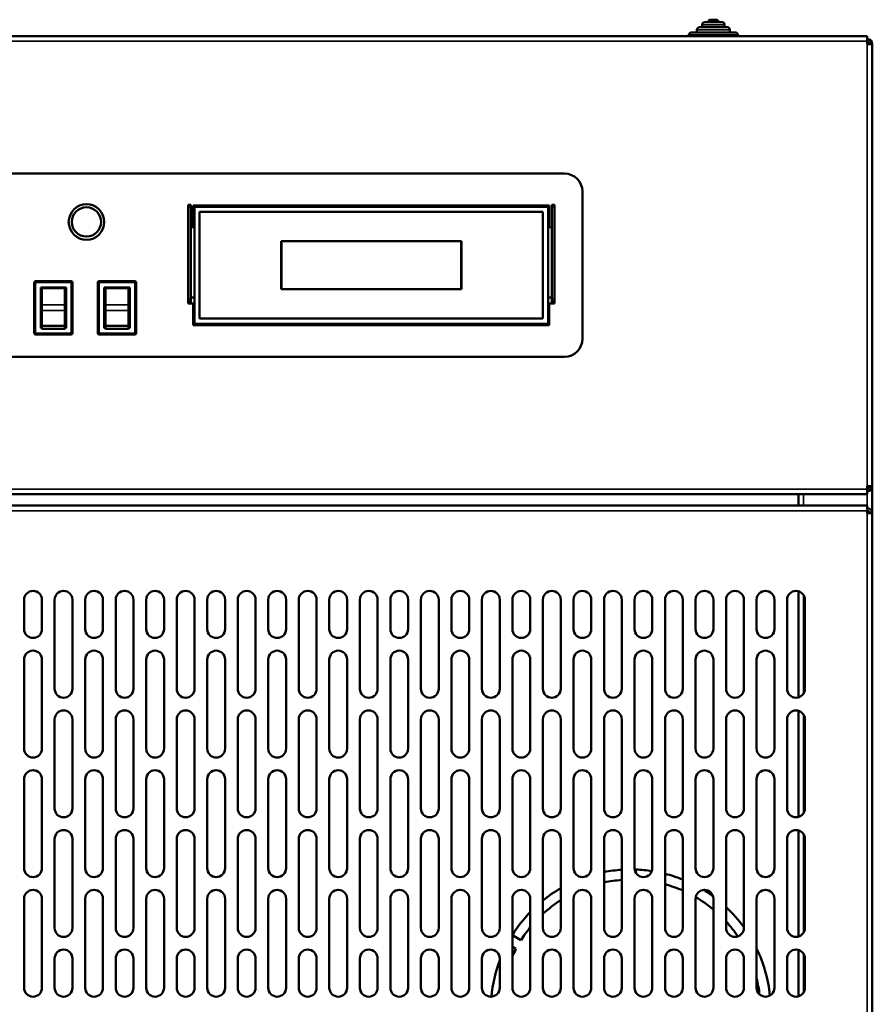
# Model space of a CAD drawing. Header units: millimetres. Extents: x -1845 to 7573, y -1484 to 1950.
# Tile 5 of 41: x -554 to -219, y 524 to 911. Entities that reach past the tile are written whole.
import ezdxf

# ---------------------------------------------------------------- set-up
doc = ezdxf.new("R2010")
doc.units = ezdxf.units.MM
doc.layers.add('Видимые тонкие (ГОСТ)', color=7, linetype='Continuous', lineweight=35)
doc.layers.add('Видимый контур (ГОСТ)', color=7, linetype='Continuous', lineweight=50)

msp = doc.modelspace()

# ---------------------------------------------------------------- linework, layer by layer
at = {"layer": 'Видимые тонкие (ГОСТ)'}
for p, q in [((-274.8, 906.67), (-287.8, 906.67)), ((-276.9, 908.67), (-285.7, 908.67)), ((-220.8, 902.17), (-864.8, 902.17)), ((-271.7, 904.67), (-290.9, 904.67)), ((-220.8, 727.27), (-220.8, 901.07)), ((-487.8, 836.94), (-486.8, 836.94)), ((-344.8, 836.94), (-343.8, 836.94)), ((-547.8, 807.42), (-548.3, 807.42)), ((-547.8, 807.92), (-547.8, 807.42)), ((-547.8, 807.42), (-533.8, 807.42)), ((-547.8, 787.42), (-547.8, 807.42)), ((-533.8, 807.42), (-533.8, 807.92)), ((-533.8, 807.42), (-533.8, 787.42)), ((-533.3, 807.42), (-533.8, 807.42)), ((-522.8, 807.42), (-523.3, 807.42)), ((-522.8, 807.92), (-522.8, 807.42)), ((-522.8, 807.42), (-508.8, 807.42)), ((-522.8, 787.42), (-522.8, 807.42)), ((-508.8, 807.42), (-508.8, 807.92)), ((-508.8, 807.42), (-508.8, 787.42)), ((-508.3, 807.42), (-508.8, 807.42)), ((-536.3, 798.62), (-545.3, 798.62)), ((-511.3, 798.62), (-520.3, 798.62)), ((-486.8, 800.94), (-487.8, 800.94)), ((-343.8, 800.94), (-344.8, 800.94)), ((-545.3, 796.35), (-536.3, 796.35)), ((-520.3, 796.35), (-511.3, 796.35)), ((-548.3, 787.42), (-547.8, 787.42)), ((-533.8, 787.42), (-547.8, 787.42)), ((-547.8, 787.42), (-547.8, 786.92)), ((-533.8, 786.92), (-533.8, 787.42)), ((-533.8, 787.42), (-533.3, 787.42)), ((-523.3, 787.42), (-522.8, 787.42)), ((-508.8, 787.42), (-522.8, 787.42)), ((-522.8, 787.42), (-522.8, 786.92)), ((-508.8, 786.92), (-508.8, 787.42)), ((-508.8, 787.42), (-508.3, 787.42)), ((-864.8, 726.17), (-220.8, 726.17)), ((-245.8, 724.17), (-245.8, 719.67)), ((-220.8, 719.67), (-220.8, 724.17)), ((-220.8, 717.67), (-864.8, 717.67)), ((-220.8, -575.82), (-220.8, 716.66)), ((-245.8, 684.47), (-245.8, 645.87)), ((-245.8, 637.47), (-245.8, 598.87)), ((-245.8, 590.47), (-245.8, 551.87)), ((-245.8, 543.47), (-245.8, 528.37))]:
    msp.add_line(p, q, dxfattribs=at)
at = {"layer": 'Видимый контур (ГОСТ)'}
for p, q in [((-284.7, 909.67), (-277.9, 909.67)), ((-282.4, 910.67), (-280.2, 910.67)), ((-289.9, 905.67), (-272.7, 905.67)), ((-287.8, 905.67), (-287.8, 906.67)), ((-286.8, 907.67), (-275.8, 907.67)), ((-285.7, 907.67), (-285.7, 908.67)), ((-276.9, 907.67), (-276.9, 908.67)), ((-274.8, 905.67), (-274.8, 906.67)), ((-864.8, 904.17), (-220.8, 904.17)), ((-290.9, 904.17), (-290.9, 904.67)), ((-271.7, 904.17), (-271.7, 904.67)), ((-220.8, 904.17), (-220.8, 902.17)), ((-220.8, 901.07), (-220.8, 902.17)), ((-220.8, 901.07), (-218.8, 901.07)), ((-218.8, 901.07), (-218.8, 727.27)), ((-578.3, 850.17), (-339.8, 850.17)), ((-332.8, 843.17), (-332.8, 785.17)), ((-487.8, 836.94), (-487.8, 837.94)), ((-486.8, 837.94), (-487.8, 837.94)), ((-487.8, 836.94), (-487.8, 800.94)), ((-486.8, 837.94), (-486.8, 836.94)), ((-486.8, 836.94), (-486.8, 800.94)), ((-485.8, 829.17), (-485.8, 837.67)), ((-485.8, 837.67), (-345.8, 837.67)), ((-485.3, 836.44), (-485.8, 836.44)), ((-485.3, 837.17), (-485.3, 837.67)), ((-346.3, 837.17), (-485.3, 837.17)), ((-485.3, 791.17), (-485.3, 837.17)), ((-346.3, 837.17), (-346.3, 837.67)), ((-346.3, 791.17), (-346.3, 837.17)), ((-345.8, 836.44), (-346.3, 836.44)), ((-345.8, 837.67), (-345.8, 829.17)), ((-344.8, 836.94), (-344.8, 837.94)), ((-343.8, 837.94), (-344.8, 837.94)), ((-344.8, 800.94), (-344.8, 836.94)), ((-343.8, 837.94), (-343.8, 836.94)), ((-343.8, 800.94), (-343.8, 836.94)), ((-483.3, 835.17), (-348.3, 835.17)), ((-483.3, 793.17), (-483.3, 835.17)), ((-348.3, 835.17), (-348.3, 793.17)), ((-486.8, 829.17), (-485.8, 829.17)), ((-345.8, 829.17), (-344.8, 829.17)), ((-451.23, 823.67), (-380.36, 823.67)), ((-451.23, 804.71), (-451.23, 823.67)), ((-451.13, 823.57), (-451.13, 804.81)), ((-380.46, 823.57), (-451.13, 823.57)), ((-380.46, 804.81), (-380.46, 823.57)), ((-380.36, 823.67), (-380.36, 804.71)), ((-548.3, 807.42), (-548.3, 787.42)), ((-533.8, 807.92), (-547.8, 807.92)), ((-545.8, 789.42), (-545.8, 805.42)), ((-545.8, 805.42), (-535.8, 805.42)), ((-545.3, 805.2), (-536.3, 805.2)), ((-545.3, 805.2), (-545.3, 798.62)), ((-536.3, 805.2), (-536.3, 798.62)), ((-535.8, 805.42), (-535.8, 789.42)), ((-533.3, 787.42), (-533.3, 807.42)), ((-523.3, 807.42), (-523.3, 787.42)), ((-508.8, 807.92), (-522.8, 807.92)), ((-520.8, 789.42), (-520.8, 805.42)), ((-520.8, 805.42), (-510.8, 805.42)), ((-520.3, 805.2), (-511.3, 805.2)), ((-520.3, 805.2), (-520.3, 798.62)), ((-511.3, 805.2), (-511.3, 798.62)), ((-510.8, 805.42), (-510.8, 789.42)), ((-508.3, 787.42), (-508.3, 807.42)), ((-486.8, 801.44), (-485.3, 801.44)), ((-380.36, 804.71), (-451.23, 804.71)), ((-451.13, 804.81), (-380.46, 804.81)), ((-346.3, 801.44), (-344.8, 801.44)), ((-545.3, 798.62), (-545.3, 796.35)), ((-536.3, 796.35), (-536.3, 798.62)), ((-520.3, 798.62), (-520.3, 796.35)), ((-511.3, 796.35), (-511.3, 798.62)), ((-487.8, 799.94), (-487.8, 800.94)), ((-487.8, 799.17), (-487.8, 799.94)), ((-487.8, 799.94), (-486.8, 799.94)), ((-485.8, 799.17), (-487.8, 799.17)), ((-486.8, 800.94), (-486.8, 799.94)), ((-486.8, 799.94), (-486.8, 799.17)), ((-485.8, 790.67), (-485.8, 799.17)), ((-343.8, 799.17), (-345.8, 799.17)), ((-345.8, 799.17), (-345.8, 790.67)), ((-344.8, 799.94), (-344.8, 800.94)), ((-344.8, 799.94), (-343.8, 799.94)), ((-344.8, 799.17), (-344.8, 799.94)), ((-343.8, 800.94), (-343.8, 799.94)), ((-343.8, 799.94), (-343.8, 799.17)), ((-545.3, 796.35), (-545.3, 790.39)), ((-536.3, 796.35), (-536.3, 790.39)), ((-520.3, 796.35), (-520.3, 790.39)), ((-511.3, 796.35), (-511.3, 790.39)), ((-545.3, 790.39), (-536.3, 790.39)), ((-545.3, 789.17), (-545.3, 790.39)), ((-536.3, 789.17), (-536.3, 790.39)), ((-520.3, 790.39), (-511.3, 790.39)), ((-520.3, 789.17), (-520.3, 790.39)), ((-511.3, 789.17), (-511.3, 790.39)), ((-345.8, 790.67), (-485.8, 790.67)), ((-346.3, 791.17), (-485.3, 791.17)), ((-485.3, 790.67), (-485.3, 791.17)), ((-348.3, 793.17), (-483.3, 793.17)), ((-346.3, 790.67), (-346.3, 791.17)), ((-547.8, 786.92), (-533.8, 786.92)), ((-545.3, 789.42), (-545.8, 789.42)), ((-536.3, 789.17), (-545.3, 789.17)), ((-535.8, 789.42), (-536.3, 789.42)), ((-522.8, 786.92), (-508.8, 786.92)), ((-520.3, 789.42), (-520.8, 789.42)), ((-511.3, 789.17), (-520.3, 789.17)), ((-510.8, 789.42), (-511.3, 789.42)), ((-339.8, 778.17), (-578.3, 778.17)), ((-220.8, 724.17), (-864.8, 724.17)), ((-247.8, 719.67), (-247.8, 724.17)), ((-220.8, 726.17), (-220.8, 727.27)), ((-218.8, 727.27), (-220.8, 727.27)), ((-220.8, 726.17), (-220.8, 724.17)), ((-218.8, 716.66), (-218.8, 727.27)), ((-864.8, 719.67), (-220.8, 719.67)), ((-220.8, 717.67), (-220.8, 719.67)), ((-220.8, 716.66), (-220.8, 717.67)), ((-220.8, 716.66), (-218.8, 716.66)), ((-218.8, 716.66), (-218.8, -575.82)), ((-247.8, 644.32), (-247.8, 686.03)), ((-552.3, 671.17), (-552.3, 682.67)), ((-545.3, 682.67), (-545.3, 671.17)), ((-540.3, 647.67), (-540.3, 682.67)), ((-533.3, 682.67), (-533.3, 647.67)), ((-528.3, 671.17), (-528.3, 682.67)), ((-521.3, 682.67), (-521.3, 671.17)), ((-516.3, 647.67), (-516.3, 682.67)), ((-509.3, 682.67), (-509.3, 647.67)), ((-504.3, 671.17), (-504.3, 682.67)), ((-497.3, 682.67), (-497.3, 671.17)), ((-492.3, 647.67), (-492.3, 682.67)), ((-485.3, 682.67), (-485.3, 647.67)), ((-480.3, 671.17), (-480.3, 682.67)), ((-473.3, 682.67), (-473.3, 671.17)), ((-468.3, 647.67), (-468.3, 682.67)), ((-461.3, 682.67), (-461.3, 647.67)), ((-456.3, 671.17), (-456.3, 682.67)), ((-449.3, 682.67), (-449.3, 671.17)), ((-444.3, 647.67), (-444.3, 682.67)), ((-437.3, 682.67), (-437.3, 647.67)), ((-432.3, 671.17), (-432.3, 682.67)), ((-425.3, 682.67), (-425.3, 671.17)), ((-420.3, 647.67), (-420.3, 682.67)), ((-413.3, 682.67), (-413.3, 647.67)), ((-408.3, 671.17), (-408.3, 682.67)), ((-401.3, 682.67), (-401.3, 671.17)), ((-396.3, 647.67), (-396.3, 682.67)), ((-389.3, 682.67), (-389.3, 647.67)), ((-384.3, 671.17), (-384.3, 682.67)), ((-377.3, 682.67), (-377.3, 671.17)), ((-372.3, 647.67), (-372.3, 682.67)), ((-365.3, 682.67), (-365.3, 647.67)), ((-360.3, 671.17), (-360.3, 682.67)), ((-353.3, 682.67), (-353.3, 671.17)), ((-348.3, 647.67), (-348.3, 682.67)), ((-341.3, 682.67), (-341.3, 647.67)), ((-336.3, 671.17), (-336.3, 682.67)), ((-329.3, 682.67), (-329.3, 671.17)), ((-324.3, 647.67), (-324.3, 682.67)), ((-317.3, 682.67), (-317.3, 647.67)), ((-312.3, 671.17), (-312.3, 682.67)), ((-305.3, 682.67), (-305.3, 671.17)), ((-300.3, 647.67), (-300.3, 682.67)), ((-293.3, 682.67), (-293.3, 647.67)), ((-288.3, 671.17), (-288.3, 682.67)), ((-281.3, 682.67), (-281.3, 671.17)), ((-276.3, 647.67), (-276.3, 682.67)), ((-269.3, 682.67), (-269.3, 647.67)), ((-264.3, 671.17), (-264.3, 682.67)), ((-257.3, 682.67), (-257.3, 671.17)), ((-252.3, 647.67), (-252.3, 682.67)), ((-245.3, 682.67), (-245.3, 647.67)), ((-552.3, 624.17), (-552.3, 659.17)), ((-545.3, 659.17), (-545.3, 624.17)), ((-528.3, 624.17), (-528.3, 659.17)), ((-521.3, 659.17), (-521.3, 624.17)), ((-504.3, 624.17), (-504.3, 659.17)), ((-497.3, 659.17), (-497.3, 624.17)), ((-480.3, 624.17), (-480.3, 659.17)), ((-473.3, 659.17), (-473.3, 624.17)), ((-456.3, 624.17), (-456.3, 659.17)), ((-449.3, 659.17), (-449.3, 624.17)), ((-432.3, 624.17), (-432.3, 659.17)), ((-425.3, 659.17), (-425.3, 624.17)), ((-408.3, 624.17), (-408.3, 659.17)), ((-401.3, 659.17), (-401.3, 624.17)), ((-384.3, 624.17), (-384.3, 659.17)), ((-377.3, 659.17), (-377.3, 624.17)), ((-360.3, 624.17), (-360.3, 659.17)), ((-353.3, 659.17), (-353.3, 624.17)), ((-336.3, 624.17), (-336.3, 659.17)), ((-329.3, 659.17), (-329.3, 624.17)), ((-312.3, 624.17), (-312.3, 659.17)), ((-305.3, 659.17), (-305.3, 624.17)), ((-288.3, 624.17), (-288.3, 659.17)), ((-281.3, 659.17), (-281.3, 624.17)), ((-264.3, 624.17), (-264.3, 659.17)), ((-257.3, 659.17), (-257.3, 624.17)), ((-247.8, 597.32), (-247.8, 639.03)), ((-540.3, 600.67), (-540.3, 635.67)), ((-533.3, 635.67), (-533.3, 600.67)), ((-516.3, 600.67), (-516.3, 635.67)), ((-509.3, 635.67), (-509.3, 600.67)), ((-492.3, 600.67), (-492.3, 635.67)), ((-485.3, 635.67), (-485.3, 600.67)), ((-468.3, 600.67), (-468.3, 635.67)), ((-461.3, 635.67), (-461.3, 600.67)), ((-444.3, 600.67), (-444.3, 635.67)), ((-437.3, 635.67), (-437.3, 600.67)), ((-420.3, 600.67), (-420.3, 635.67)), ((-413.3, 635.67), (-413.3, 600.67)), ((-396.3, 600.67), (-396.3, 635.67)), ((-389.3, 635.67), (-389.3, 600.67)), ((-372.3, 600.67), (-372.3, 635.67)), ((-365.3, 635.67), (-365.3, 600.67)), ((-348.3, 600.67), (-348.3, 635.67)), ((-341.3, 635.67), (-341.3, 600.67)), ((-324.3, 600.67), (-324.3, 635.67)), ((-317.3, 635.67), (-317.3, 600.67)), ((-300.3, 600.67), (-300.3, 635.67)), ((-293.3, 635.67), (-293.3, 600.67)), ((-276.3, 600.67), (-276.3, 635.67)), ((-269.3, 635.67), (-269.3, 600.67)), ((-252.3, 600.67), (-252.3, 635.67)), ((-245.3, 635.67), (-245.3, 600.67)), ((-552.3, 577.17), (-552.3, 612.17)), ((-545.3, 612.17), (-545.3, 577.17)), ((-528.3, 577.17), (-528.3, 612.17)), ((-521.3, 612.17), (-521.3, 577.17)), ((-504.3, 577.17), (-504.3, 612.17)), ((-497.3, 612.17), (-497.3, 577.17)), ((-480.3, 577.17), (-480.3, 612.17)), ((-473.3, 612.17), (-473.3, 577.17)), ((-456.3, 577.17), (-456.3, 612.17)), ((-449.3, 612.17), (-449.3, 577.17)), ((-432.3, 577.17), (-432.3, 612.17)), ((-425.3, 612.17), (-425.3, 577.17)), ((-408.3, 577.17), (-408.3, 612.17)), ((-401.3, 612.17), (-401.3, 577.17)), ((-384.3, 577.17), (-384.3, 612.17)), ((-377.3, 612.17), (-377.3, 577.17)), ((-360.3, 577.17), (-360.3, 612.17)), ((-353.3, 612.17), (-353.3, 577.17)), ((-336.3, 577.17), (-336.3, 612.17)), ((-329.3, 612.17), (-329.3, 577.17)), ((-312.3, 577.17), (-312.3, 612.17)), ((-305.3, 612.17), (-305.3, 577.17)), ((-288.3, 577.17), (-288.3, 612.17)), ((-281.3, 612.17), (-281.3, 577.17)), ((-264.3, 577.17), (-264.3, 612.17)), ((-257.3, 612.17), (-257.3, 577.17)), ((-540.3, 553.67), (-540.3, 588.67)), ((-533.3, 588.67), (-533.3, 553.67)), ((-516.3, 553.67), (-516.3, 588.67)), ((-509.3, 588.67), (-509.3, 553.67)), ((-492.3, 553.67), (-492.3, 588.67)), ((-485.3, 588.67), (-485.3, 553.67)), ((-468.3, 553.67), (-468.3, 588.67)), ((-461.3, 588.67), (-461.3, 553.67)), ((-444.3, 553.67), (-444.3, 588.67)), ((-437.3, 588.67), (-437.3, 553.67)), ((-420.3, 553.67), (-420.3, 588.67)), ((-413.3, 588.67), (-413.3, 553.67)), ((-396.3, 553.67), (-396.3, 588.67)), ((-389.3, 588.67), (-389.3, 553.67)), ((-372.3, 553.67), (-372.3, 588.67)), ((-365.3, 588.67), (-365.3, 553.67)), ((-348.3, 553.67), (-348.3, 588.67)), ((-341.3, 588.67), (-341.3, 553.67)), ((-324.3, 553.67), (-324.3, 588.67)), ((-317.3, 588.67), (-317.3, 553.67)), ((-300.3, 553.67), (-300.3, 588.67)), ((-293.3, 588.67), (-293.3, 553.67)), ((-276.3, 553.67), (-276.3, 588.67)), ((-269.3, 588.67), (-269.3, 553.67)), ((-252.3, 553.67), (-252.3, 588.67)), ((-247.8, 550.32), (-247.8, 592.03)), ((-245.3, 588.67), (-245.3, 553.67)), ((-311.8, 575.37), (-311.8, 576.63)), ((-552.3, 530.17), (-552.3, 565.17)), ((-545.3, 565.17), (-545.3, 530.17)), ((-528.3, 530.17), (-528.3, 565.17)), ((-521.3, 565.17), (-521.3, 530.17)), ((-504.3, 530.17), (-504.3, 565.17)), ((-497.3, 565.17), (-497.3, 530.17)), ((-480.3, 530.17), (-480.3, 565.17)), ((-473.3, 565.17), (-473.3, 530.17)), ((-456.3, 530.17), (-456.3, 565.17)), ((-449.3, 565.17), (-449.3, 530.17)), ((-432.3, 530.17), (-432.3, 565.17)), ((-425.3, 565.17), (-425.3, 530.17)), ((-408.3, 530.17), (-408.3, 565.17)), ((-401.3, 565.17), (-401.3, 530.17)), ((-384.3, 530.17), (-384.3, 565.17)), ((-377.3, 565.17), (-377.3, 530.17)), ((-360.3, 530.17), (-360.3, 565.17)), ((-353.3, 565.17), (-353.3, 530.17)), ((-336.3, 530.17), (-336.3, 565.17)), ((-329.3, 565.17), (-329.3, 530.17)), ((-312.3, 530.17), (-312.3, 565.17)), ((-305.3, 565.17), (-305.3, 530.17)), ((-288.3, 530.17), (-288.3, 565.17)), ((-281.3, 565.17), (-281.3, 530.17)), ((-264.3, 530.17), (-264.3, 565.17)), ((-257.3, 565.17), (-257.3, 530.17)), ((-356.94, 548.88), (-360.3, 550.83)), ((-360.3, 546.21), (-358.94, 545.42)), ((-247.8, 526.82), (-247.8, 545.03)), ((-540.3, 530.17), (-540.3, 541.67)), ((-533.3, 541.67), (-533.3, 530.17)), ((-516.3, 530.17), (-516.3, 541.67)), ((-509.3, 541.67), (-509.3, 530.17)), ((-492.3, 530.17), (-492.3, 541.67)), ((-485.3, 541.67), (-485.3, 530.17)), ((-468.3, 530.17), (-468.3, 541.67)), ((-461.3, 541.67), (-461.3, 530.17)), ((-444.3, 530.17), (-444.3, 541.67)), ((-437.3, 541.67), (-437.3, 530.17)), ((-420.3, 530.17), (-420.3, 541.67)), ((-413.3, 541.67), (-413.3, 530.17)), ((-396.3, 530.17), (-396.3, 541.67)), ((-389.3, 541.67), (-389.3, 530.17)), ((-372.3, 530.17), (-372.3, 541.67)), ((-365.3, 541.67), (-365.3, 530.17)), ((-348.3, 530.17), (-348.3, 541.67)), ((-341.3, 541.67), (-341.3, 530.17)), ((-324.3, 530.17), (-324.3, 541.67)), ((-317.3, 541.67), (-317.3, 530.17)), ((-300.3, 530.17), (-300.3, 541.67)), ((-293.3, 541.67), (-293.3, 530.17)), ((-276.3, 530.17), (-276.3, 541.67)), ((-269.3, 541.67), (-269.3, 530.17)), ((-252.3, 530.17), (-252.3, 541.67)), ((-245.3, 541.67), (-245.3, 530.17))]:
    msp.add_line(p, q, dxfattribs=at)
for radius in [7, 5.75]:
    msp.add_circle((-527.8, 831.17), radius, dxfattribs=at)
for centre, radius, start, end in [((-284.7, 908.67), 1, 90, 180), ((-282.4, 909.67), 1, 90, 180), ((-280.2, 909.67), 1, 0, 90), ((-277.9, 908.67), 1, 0, 90), ((-289.9, 904.67), 1, 90, 180), ((-286.8, 906.67), 1, 90, 180), ((-275.8, 906.67), 1, 0, 90), ((-272.7, 904.67), 1, 0, 90), ((-220.8, 901.07), 2, 0, 90), ((-220.8, 901.07), 1, 0, 90), ((-339.8, 843.17), 7, 0, 90), ((-547.8, 807.42), 0.5, 90, 180), ((-533.8, 807.42), 0.5, 0, 90), ((-522.8, 807.42), 0.5, 90, 180), ((-508.8, 807.42), 0.5, 0, 90), ((-547.8, 787.42), 0.5, 180, 270), ((-533.8, 787.42), 0.5, 270, 0), ((-522.8, 787.42), 0.5, 180, 270), ((-508.8, 787.42), 0.5, 270, 0), ((-339.8, 785.17), 7, 270, 0), ((-220.8, 727.27), 2, 270, 0), ((-220.8, 727.27), 1, 270, 0), ((-220.8, 716.66), 2, 0, 90), ((-220.8, 716.66), 1, 0, 90), ((-548.8, 682.67), 3.5, 0, 180), ((-536.8, 682.67), 3.5, 0, 180), ((-524.8, 682.67), 3.5, 0, 180), ((-512.8, 682.67), 3.5, 0, 180), ((-500.8, 682.67), 3.5, 0, 180), ((-488.8, 682.67), 3.5, 0, 180), ((-476.8, 682.67), 3.5, 0, 180), ((-464.8, 682.67), 3.5, 0, 180), ((-452.8, 682.67), 3.5, 0, 180), ((-440.8, 682.67), 3.5, 0, 180), ((-428.8, 682.67), 3.5, 0, 180), ((-416.8, 682.67), 3.5, 0, 180), ((-404.8, 682.67), 3.5, 0, 180), ((-392.8, 682.67), 3.5, 0, 180), ((-380.8, 682.67), 3.5, 0, 180), ((-368.8, 682.67), 3.5, 0, 180), ((-356.8, 682.67), 3.5, 0, 180), ((-344.8, 682.67), 3.5, 0, 180), ((-332.8, 682.67), 3.5, 0, 180), ((-320.8, 682.67), 3.5, 0, 180), ((-308.8, 682.67), 3.5, 0, 180), ((-296.8, 682.67), 3.5, 0, 180), ((-284.8, 682.67), 3.5, 0, 180), ((-272.8, 682.67), 3.5, 0, 180), ((-260.8, 682.67), 3.5, 0, 180), ((-248.8, 682.67), 3.5, 0, 180), ((-548.8, 671.17), 3.5, 180, 0), ((-524.8, 671.17), 3.5, 180, 0), ((-500.8, 671.17), 3.5, 180, 0), ((-476.8, 671.17), 3.5, 180, 0), ((-452.8, 671.17), 3.5, 180, 0), ((-428.8, 671.17), 3.5, 180, 0), ((-404.8, 671.17), 3.5, 180, 0), ((-380.8, 671.17), 3.5, 180, 0), ((-356.8, 671.17), 3.5, 180, 0), ((-332.8, 671.17), 3.5, 180, 0), ((-308.8, 671.17), 3.5, 180, 0), ((-284.8, 671.17), 3.5, 180, 0), ((-260.8, 671.17), 3.5, 180, 0), ((-548.8, 659.17), 3.5, 0, 180), ((-524.8, 659.17), 3.5, 0, 180), ((-500.8, 659.17), 3.5, 0, 180), ((-476.8, 659.17), 3.5, 0, 180), ((-452.8, 659.17), 3.5, 0, 180), ((-428.8, 659.17), 3.5, 0, 180), ((-404.8, 659.17), 3.5, 0, 180), ((-380.8, 659.17), 3.5, 0, 180), ((-356.8, 659.17), 3.5, 0, 180), ((-332.8, 659.17), 3.5, 0, 180), ((-308.8, 659.17), 3.5, 0, 180), ((-284.8, 659.17), 3.5, 0, 180), ((-260.8, 659.17), 3.5, 0, 180), ((-536.8, 647.67), 3.5, 180, 0), ((-512.8, 647.67), 3.5, 180, 0), ((-488.8, 647.67), 3.5, 180, 0), ((-464.8, 647.67), 3.5, 180, 0), ((-440.8, 647.67), 3.5, 180, 0), ((-416.8, 647.67), 3.5, 180, 0), ((-392.8, 647.67), 3.5, 180, 0), ((-368.8, 647.67), 3.5, 180, 0), ((-344.8, 647.67), 3.5, 180, 0), ((-320.8, 647.67), 3.5, 180, 0), ((-296.8, 647.67), 3.5, 180, 0), ((-272.8, 647.67), 3.5, 180, 0), ((-248.8, 647.67), 3.5, 180, 0), ((-536.8, 635.67), 3.5, 0, 180), ((-512.8, 635.67), 3.5, 0, 180), ((-488.8, 635.67), 3.5, 0, 180), ((-464.8, 635.67), 3.5, 0, 180), ((-440.8, 635.67), 3.5, 0, 180), ((-416.8, 635.67), 3.5, 0, 180), ((-392.8, 635.67), 3.5, 0, 180), ((-368.8, 635.67), 3.5, 0, 180), ((-344.8, 635.67), 3.5, 0, 180), ((-320.8, 635.67), 3.5, 0, 180), ((-296.8, 635.67), 3.5, 0, 180), ((-272.8, 635.67), 3.5, 0, 180), ((-248.8, 635.67), 3.5, 0, 180), ((-548.8, 624.17), 3.5, 180, 0), ((-524.8, 624.17), 3.5, 180, 0), ((-500.8, 624.17), 3.5, 180, 0), ((-476.8, 624.17), 3.5, 180, 0), ((-452.8, 624.17), 3.5, 180, 0), ((-428.8, 624.17), 3.5, 180, 0), ((-404.8, 624.17), 3.5, 180, 0), ((-380.8, 624.17), 3.5, 180, 0), ((-356.8, 624.17), 3.5, 180, 0), ((-332.8, 624.17), 3.5, 180, 0), ((-308.8, 624.17), 3.5, 180, 0), ((-284.8, 624.17), 3.5, 180, 0), ((-260.8, 624.17), 3.5, 180, 0), ((-548.8, 612.17), 3.5, 0, 180), ((-524.8, 612.17), 3.5, 0, 180), ((-500.8, 612.17), 3.5, 0, 180), ((-476.8, 612.17), 3.5, 0, 180), ((-452.8, 612.17), 3.5, 0, 180), ((-428.8, 612.17), 3.5, 0, 180), ((-404.8, 612.17), 3.5, 0, 180), ((-380.8, 612.17), 3.5, 0, 180), ((-356.8, 612.17), 3.5, 0, 180), ((-332.8, 612.17), 3.5, 0, 180), ((-308.8, 612.17), 3.5, 0, 180), ((-284.8, 612.17), 3.5, 0, 180), ((-260.8, 612.17), 3.5, 0, 180), ((-536.8, 600.67), 3.5, 180, 0), ((-512.8, 600.67), 3.5, 180, 0), ((-488.8, 600.67), 3.5, 180, 0), ((-464.8, 600.67), 3.5, 180, 0), ((-440.8, 600.67), 3.5, 180, 0), ((-416.8, 600.67), 3.5, 180, 0), ((-392.8, 600.67), 3.5, 180, 0), ((-368.8, 600.67), 3.5, 180, 0), ((-344.8, 600.67), 3.5, 180, 0), ((-320.8, 600.67), 3.5, 180, 0), ((-296.8, 600.67), 3.5, 180, 0), ((-272.8, 600.67), 3.5, 180, 0), ((-248.8, 600.67), 3.5, 180, 0), ((-536.8, 588.67), 3.5, 0, 180), ((-512.8, 588.67), 3.5, 0, 180), ((-488.8, 588.67), 3.5, 0, 180), ((-464.8, 588.67), 3.5, 0, 180), ((-440.8, 588.67), 3.5, 0, 180), ((-416.8, 588.67), 3.5, 0, 180), ((-392.8, 588.67), 3.5, 0, 180), ((-368.8, 588.67), 3.5, 0, 180), ((-344.8, 588.67), 3.5, 0, 180), ((-320.8, 588.67), 3.5, 0, 180), ((-296.8, 588.67), 3.5, 0, 180), ((-272.8, 588.67), 3.5, 0, 180), ((-248.8, 588.67), 3.5, 0, 180), ((-548.8, 577.17), 3.5, 180, 0), ((-524.8, 577.17), 3.5, 180, 0), ((-500.8, 577.17), 3.5, 180, 0), ((-476.8, 577.17), 3.5, 180, 0), ((-452.8, 577.17), 3.5, 180, 0), ((-428.8, 577.17), 3.5, 180, 0), ((-404.8, 577.17), 3.5, 180, 0), ((-380.8, 577.17), 3.5, 180, 0), ((-356.8, 577.17), 3.5, 180, 0), ((-332.8, 577.17), 3.5, 180, 0), ((-308.8, 577.17), 3.5, 180, 0), ((-313.8, 521.67), 55, 81.3078, 87.9161), ((-284.8, 577.17), 3.5, 180, 0), ((-260.8, 577.17), 3.5, 180, 0), ((-313.8, 521.67), 55, 93.6486, 101.0058), ((-313.8, 521.67), 55, 68.1161, 75.7913), ((-313.8, 521.67), 55, 120, 128.8492), ((-313.8, 521.67), 51, 93.9352, 101.8812), ((-313.8, 521.67), 51, 66.2992, 74.6505), ((-548.8, 565.17), 3.5, 0, 180), ((-524.8, 565.17), 3.5, 0, 180), ((-500.8, 565.17), 3.5, 0, 180), ((-476.8, 565.17), 3.5, 0, 180), ((-452.8, 565.17), 3.5, 0, 180), ((-428.8, 565.17), 3.5, 0, 180), ((-404.8, 565.17), 3.5, 0, 180), ((-380.8, 565.17), 3.5, 0, 180), ((-356.8, 565.17), 3.5, 0, 180), ((-332.8, 565.17), 3.5, 0, 180), ((-308.8, 565.17), 3.5, 0, 180), ((-284.8, 565.17), 3.5, 0, 180), ((-313.8, 521.67), 51, 50.4126, 59.9249), ((-313.8, 521.67), 55, 53.9556, 58.6642), ((-260.8, 565.17), 3.5, 0, 180), ((-313.8, 521.67), 51, 122.6303, 132.5685), ((-313.8, 521.67), 55, 35.9928, 47.0141), ((-313.8, 521.67), 55, 135.9046, 147.7207), ((-536.8, 553.67), 3.5, 180, 0), ((-512.8, 553.67), 3.5, 180, 0), ((-488.8, 553.67), 3.5, 180, 0), ((-464.8, 553.67), 3.5, 180, 0), ((-440.8, 553.67), 3.5, 180, 0), ((-416.8, 553.67), 3.5, 180, 0), ((-392.8, 553.67), 3.5, 180, 0), ((-368.8, 553.67), 3.5, 180, 0), ((-313.8, 521.67), 51, 140.7606, 147.7525), ((-344.8, 553.67), 3.5, 180, 0), ((-320.8, 553.67), 3.5, 180, 0), ((-296.8, 553.67), 3.5, 180, 0), ((-313.8, 521.67), 51, 34.2427, 42.6679), ((-272.8, 553.67), 3.5, 180, 0), ((-248.8, 553.67), 3.5, 180, 0), ((-536.8, 541.67), 3.5, 0, 180), ((-512.8, 541.67), 3.5, 0, 180), ((-488.8, 541.67), 3.5, 0, 180), ((-464.8, 541.67), 3.5, 0, 180), ((-440.8, 541.67), 3.5, 0, 180), ((-416.8, 541.67), 3.5, 0, 180), ((-392.8, 541.67), 3.5, 0, 180), ((-368.8, 541.67), 3.5, 0, 180), ((-313.8, 521.67), 51, 152.2475, 155.7504), ((-344.8, 541.67), 3.5, 0, 180), ((-320.8, 541.67), 3.5, 0, 180), ((-296.8, 541.67), 3.5, 0, 180), ((-272.8, 541.67), 3.5, 0, 180), ((-313.8, 521.67), 55, 5.6938, 25.8419), ((-248.8, 541.67), 3.5, 0, 180), ((-313.8, 521.67), 55, 159.4496, 174.7763), ((-313.8, 521.67), 51, 6.6425, 13.9306), ((-548.8, 530.17), 3.5, 180, 0), ((-536.8, 530.17), 3.5, 180, 0), ((-524.8, 530.17), 3.5, 180, 0), ((-512.8, 530.17), 3.5, 180, 0), ((-500.8, 530.17), 3.5, 180, 0), ((-488.8, 530.17), 3.5, 180, 0), ((-476.8, 530.17), 3.5, 180, 0), ((-464.8, 530.17), 3.5, 180, 0), ((-452.8, 530.17), 3.5, 180, 0), ((-440.8, 530.17), 3.5, 180, 0), ((-428.8, 530.17), 3.5, 180, 0), ((-416.8, 530.17), 3.5, 180, 0), ((-404.8, 530.17), 3.5, 180, 0), ((-392.8, 530.17), 3.5, 180, 0), ((-380.8, 530.17), 3.5, 180, 0), ((-368.8, 530.17), 3.5, 180, 0), ((-356.8, 530.17), 3.5, 180, 0), ((-344.8, 530.17), 3.5, 180, 0), ((-332.8, 530.17), 3.5, 180, 0), ((-320.8, 530.17), 3.5, 180, 0), ((-308.8, 530.17), 3.5, 180, 0), ((-296.8, 530.17), 3.5, 180, 0), ((-284.8, 530.17), 3.5, 180, 0), ((-272.8, 530.17), 3.5, 180, 0), ((-260.8, 530.17), 3.5, 180, 0), ((-248.8, 530.17), 3.5, 180, 0)]:
    msp.add_arc(centre, radius, start, end, dxfattribs=at)

doc.saveas('drawing.dxf')
